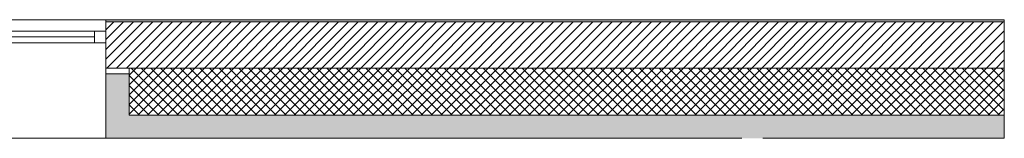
# Model space of a CAD drawing. Header units: millimetres. Extents: x -30280 to 19093, y -19247 to 4746.
# Tile 41 of 41: x 7608 to 11883, y 3863 to 4378. Entities that reach past the tile are written whole.
import ezdxf

# ---------------------------------------------------------------- set-up
doc = ezdxf.new("R2010")
doc.units = ezdxf.units.MM
doc.header["$MEASUREMENT"] = 0
doc.layers.add('12_FAÇ_Façana', color=7, linetype='Continuous')
doc.layers.add('Ventanas Archicad', color=7, linetype='Continuous')
for name, color, linetype, lineweight, true_color in [('12_FAÇ_Façana_Pluma_Nº__102', 7, 'Continuous', 5, 0xcccccc), ('12_FAÇ_Façana_Pluma_Nº__174', 7, 'Continuous', 13, 0xe4ad2c), ('12_FAÇ_Façana_Pluma_Nº__176', 7, 'Continuous', 15, 0x93a0c6), ('12_FAÇ_Façana_Pluma_Nº__43', 7, 'Continuous', 5, 0xa4a4a6), ('Ventanas Archicad_Pluma_Nº__23', 7, 'Continuous', 5, 0xa4a4a6), ('Ventanas Archicad_Pluma_Nº__3', 7, 'Continuous', 5, 0xa4a4a4), ('Ventanas Archicad_Pluma_Nº__43', 7, 'Continuous', 5, 0xa4a4a6)]:
    doc.layers.add(name, color=color, linetype=linetype, lineweight=lineweight, true_color=true_color)
for name, color, linetype, lineweight in [('12_FAÇ_Façana_Pluma_Nº__2', 8, 'Continuous', 5), ('12_FAÇ_Façana_Pluma_Nº__7', 7, 'Continuous', 5), ('Ventanas Archicad_Pluma_Nº__7', 7, 'Continuous', 5)]:
    doc.layers.add(name, color=color, linetype=linetype, lineweight=lineweight)

# ---------------------------------------------------------------- blocks, each defined once
blk = doc.blocks.new('Ventana Vertical Multi-Faja 27_3')
at = {"layer": 'Ventanas Archicad_Pluma_Nº__23', "color": 253, "linetype": 'Continuous', "lineweight": 5, "true_color": 0xa4a4a6}
for p, q in [((-600, 0), (-550, 0)), ((-550, 0), (-550, -50)), ((550, -50), (550, 0)), ((550, 0), (600, 0)), ((-550, -50), (-600, -50)), ((600, -50), (550, -50))]:
    blk.add_line(p, q, dxfattribs=at)
at = {"layer": 'Ventanas Archicad_Pluma_Nº__3', "color": 253, "linetype": 'Continuous', "lineweight": 5, "true_color": 0xa4a4a4}
for p, q in [((-600, 50), (600, 50)), ((-550, 0), (550, 0)), ((-550, -25), (550, -25)), ((550, -50), (-550, -50)), ((-600, -465), (600, -465))]:
    blk.add_line(p, q, dxfattribs=at)
at = {"layer": 'Ventanas Archicad_Pluma_Nº__43', "color": 253, "linetype": 'Continuous', "lineweight": 5, "true_color": 0xa4a4a6}
for p, q in [((-600, -160), (-600, -185)), ((600, -160), (600, -185))]:
    blk.add_line(p, q, dxfattribs=at)
at = {"layer": 'Ventanas Archicad_Pluma_Nº__7', "color": 7, "linetype": 'Continuous', "lineweight": 5}
for p, q in [((-600, 50), (-600, 40)), ((600, 50), (600, 40)), ((-600, 40), (-600, 0)), ((-600, 0), (-600, -50)), ((-600, 0), (-600, -50)), ((600, 40), (600, 0)), ((600, 0), (600, -50)), ((600, 0), (600, -50)), ((-600, -50), (-600, -160)), ((600, -50), (600, -160)), ((-600, -185), (-600, -365)), ((-600, -185), (-600, -365)), ((600, -185), (600, -365)), ((600, -185), (600, -365)), ((-600, -365), (-600, -465)), ((-600, -365), (-600, -465)), ((600, -365), (600, -465)), ((600, -365), (600, -465))]:
    blk.add_line(p, q, dxfattribs=at)
blk = doc.blocks.new('Muro_3_1', base_point=(11882.6, 4378.5))
at = {"layer": '12_FAÇ_Façana', "linetype": 'Continuous', "lineweight": 0, "true_color": 0x000000}
h = blk.add_hatch(dxfattribs=at)
h.set_pattern_fill('Yeso_0001', color=18, style=0, pattern_type=2)
h.set_pattern_definition([(0, (0, 0), (0, 75), [0, -75])])
h.paths.add_polyline_path([(7983, 4168.5), (7983, 4143.5), (8083, 4143.5), (8083, 4168.5)])
at = {"layer": '12_FAÇ_Façana_Pluma_Nº__102', "linetype": 'Continuous', "lineweight": 0, "true_color": 0xe5e5e5}
for points in [[(8083, 3963.5), (8083, 4143.5), (7983, 4143.5), (7983, 3863.5)], [(7983, 3863.5), (11882.6, 3863.5), (11882.6, 3963.5), (8083, 3963.5)]]:
    blk.add_hatch(color=254, dxfattribs=at).paths.add_polyline_path(points)
at = {"layer": '12_FAÇ_Façana_Pluma_Nº__174', "linetype": 'Continuous', "lineweight": 13, "true_color": 0xe4ad2c}
h = blk.add_hatch(dxfattribs=at)
h.set_pattern_fill('SATE_Aislamiento_0001', color=42, style=0, pattern_type=2)
h.set_pattern_definition([(45, (0, 0), (-21.2132, 21.2132), []), (135, (0, 0), (21.2132, 21.2132), [])])
h.paths.add_polyline_path([(8083, 4168.5), (8083, 4143.5), (8083, 3963.5), (11882.6, 3963.5), (11882.6, 4168.5)])
at = {"layer": '12_FAÇ_Façana_Pluma_Nº__176', "linetype": 'Continuous', "lineweight": 0, "true_color": 0x495063}
blk.add_hatch(color=251, dxfattribs=at).paths.add_polyline_path([(11882.6, 4378.5), (7983, 4378.5), (7983, 4368.5), (11882.6, 4368.5)])
at = {"layer": '12_FAÇ_Façana_Pluma_Nº__2', "linetype": 'Continuous', "lineweight": 5}
h = blk.add_hatch(dxfattribs=at)
h.set_pattern_fill('Ceramic_0001', color=8, style=0, pattern_type=2)
h.set_pattern_definition([(45, (0, 0), (-21.2132, 21.2132), [])])
h.paths.add_polyline_path([(11882.6, 4368.5), (7983, 4368.5), (7983, 4168.5), (11882.6, 4168.5)])
at = {"layer": '12_FAÇ_Façana_Pluma_Nº__43', "color": 253, "linetype": 'Continuous', "lineweight": 5, "true_color": 0xa4a4a6}
for p, q in [((7983, 4168.5), (7983, 4143.5)), ((8083, 4168.5), (7983, 4168.5)), ((8083, 4143.5), (8083, 4168.5)), ((7983, 4143.5), (8083, 4143.5))]:
    blk.add_line(p, q, dxfattribs=at)
at = {"layer": '12_FAÇ_Façana_Pluma_Nº__7', "color": 7, "linetype": 'Continuous', "lineweight": 5}
for p, q in [((7983, 4378.5), (7983, 4368.5)), ((11882.6, 4368.5), (7983, 4368.5)), ((7983, 4368.5), (7983, 4328.5)), ((7983, 4328.5), (7983, 4278.5)), ((7983, 4278.5), (7983, 4168.5)), ((11882.6, 4168.5), (8083, 4168.5)), ((7983, 4143.5), (7983, 3963.5)), ((7983, 4143.5), (7983, 3963.5)), ((8083, 3963.5), (8083, 4143.5)), ((7983, 3963.5), (7983, 3863.5)), ((7983, 3963.5), (7983, 3863.5)), ((8083, 3963.5), (11882.6, 3963.5))]:
    blk.add_line(p, q, dxfattribs=at)
at = {"layer": '12_FAÇ_Façana_Pluma_Nº__7', "color": 7, "linetype": 'Continuous', "lineweight": 5, "flags": 128}
for points in [[(11882.6, 4378.5), (7983, 4378.5)], [(11882.6, 3863.5), (11882.6, 4378.5)], [(7983, 3863.5), (10743.9, 3863.5)], [(10833.9, 3863.5), (11882.6, 3863.5)]]:
    blk.add_lwpolyline(points, dxfattribs=at)
at = {"layer": 'Ventanas Archicad', "color": 253, "linetype": 'Continuous', "lineweight": 5, "true_color": 0xa4a4a6, "xscale": -1, "zscale": 1000}
blk.add_blockref('Ventana Vertical Multi-Faja 27_3', (7383, 4328.5), dxfattribs=at)

msp = doc.modelspace()

# ---------------------------------------------------------------- block references
at = {"layer": '12_FAÇ_Façana', "color": 7, "lineweight": 20}
msp.add_blockref('Muro_3_1', (11882.64, 4378.454), dxfattribs=at)

doc.saveas('drawing.dxf')
